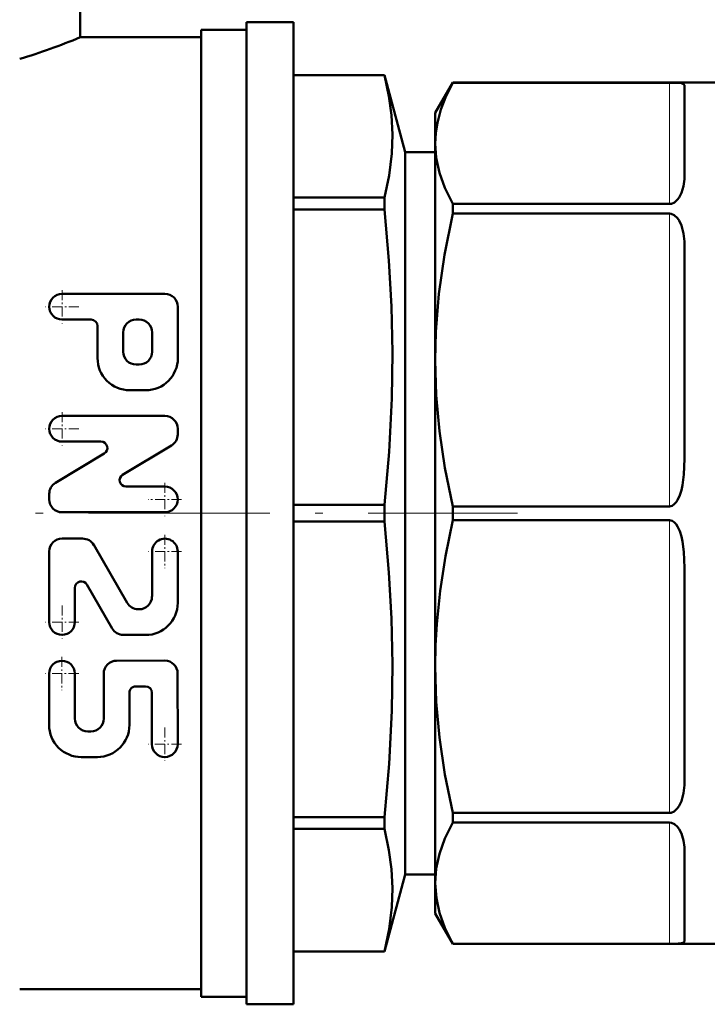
# Model space of a CAD drawing. Extents: x -1438 to 1837, y -1663 to 612.
# Tile 74 of 91: x 1032 to 1077, y -168 to -103. Entities that reach past the tile are written whole.
import ezdxf

# ---------------------------------------------------------------- set-up
doc = ezdxf.new("R2010")
doc.units = 0
doc.linetypes.add('DASHDOT', pattern=[18.5, 12, -3, 0.5, -3])

msp = doc.modelspace()

# ---------------------------------------------------------------- linework, layer by layer
at = {"color": 7, "lineweight": 50}
for p, q in [((1035.804, -103.923), (1035.804, -93.173)), ((1046.804, -167.923), (1046.804, -102.923)), ((1046.804, -102.923), (1049.917, -102.923)), ((1049.917, -167.923), (1049.917, -102.923)), ((1043.804, -135.423), (1043.804, -103.423)), ((1043.804, -103.423), (1046.804, -103.423)), ((1035.804, -103.923), (1043.804, -103.923)), ((1049.917, -106.423), (1055.938, -106.423)), ((1049.917, -106.428), (1055.938, -106.428)), ((1055.938, -106.428), (1055.938, -106.423)), ((1055.938, -106.423), (1057.304, -111.522)), ((1059.304, -108.923), (1060.458, -106.923)), ((1060.458, -106.923), (1060.458, -106.927)), ((1078.804, -106.923), (1060.458, -106.923)), ((1074.804, -106.927), (1060.458, -106.927)), ((1075.804, -112.88), (1075.804, -107.153)), ((1059.304, -108.923), (1059.304, -110.94)), ((1059.304, -110.94), (1059.304, -125.282)), ((1057.304, -111.522), (1059.304, -111.522)), ((1057.304, -159.325), (1057.304, -111.522)), ((1049.917, -114.528), (1055.938, -114.528)), ((1055.938, -115.313), (1055.938, -114.528)), ((1049.917, -115.313), (1055.938, -115.313)), ((1074.804, -114.954), (1060.458, -114.954)), ((1060.458, -114.954), (1060.458, -115.592)), ((1074.804, -115.592), (1060.458, -115.592)), ((1075.804, -131.813), (1075.804, -117.986)), ((1041.417, -120.904), (1034.614, -120.904)), ((1042.268, -125.156), (1042.268, -121.755)), ((1036.528, -122.605), (1034.614, -122.605)), ((1036.953, -125.156), (1036.953, -123.03)), ((1039.717, -122.605), (1039.504, -122.605)), ((1038.654, -124.731), (1038.654, -123.455)), ((1040.567, -124.731), (1040.567, -123.455)), ((1039.717, -125.581), (1039.504, -125.581)), ((1059.304, -125.282), (1059.304, -145.564)), ((1040.142, -127.282), (1039.079, -127.282)), ((1041.411, -128.983), (1034.608, -128.983)), ((1042.261, -130.202), (1042.261, -129.833)), ((1037.183, -130.683), (1034.608, -130.683)), ((1041.848, -130.931), (1038.617, -132.87)), ((1037.402, -131.473), (1034.17, -133.412)), ((1033.758, -134.51), (1033.758, -134.141)), ((1041.411, -133.659), (1038.836, -133.659)), ((1049.917, -134.868), (1055.938, -134.868)), ((1055.938, -135.978), (1055.938, -134.868)), ((1041.411, -135.36), (1034.608, -135.36)), ((1043.804, -167.423), (1043.804, -135.423)), ((1074.804, -134.972), (1060.458, -134.972)), ((1060.458, -134.972), (1060.458, -135.875)), ((1049.917, -135.978), (1055.938, -135.978)), ((1074.804, -135.875), (1060.458, -135.875)), ((1034.609, -137.097), (1035.965, -137.098)), ((1033.758, -137.947), (1033.754, -142.624)), ((1036.701, -137.523), (1038.912, -141.353)), ((1040.561, -137.953), (1040.559, -140.929)), ((1042.262, -137.954), (1042.259, -141.355)), ((1075.804, -152.861), (1075.804, -139.033)), ((1035.457, -140.356), (1035.455, -142.625)), ((1036.25, -140.144), (1037.929, -143.052)), ((1039.648, -141.778), (1039.708, -141.778)), ((1038.664, -143.477), (1040.131, -143.479)), ((1041.402, -145.179), (1038.213, -145.182)), ((1059.304, -145.564), (1059.304, -159.906)), ((1033.75, -146.036), (1033.753, -149.437)), ((1035.45, -146.034), (1035.453, -149.011)), ((1037.364, -146.033), (1037.366, -149.009)), ((1042.253, -146.029), (1042.257, -150.706)), ((1040.128, -146.881), (1039.49, -146.881)), ((1039.066, -147.307), (1039.067, -149.428)), ((1040.554, -147.306), (1040.557, -150.707)), ((1036.517, -149.86), (1036.304, -149.86)), ((1036.943, -151.556), (1035.88, -151.561)), ((1049.917, -155.533), (1055.938, -155.533)), ((1055.938, -156.318), (1055.938, -155.533)), ((1074.804, -155.254), (1060.458, -155.254)), ((1060.458, -155.254), (1060.458, -155.892)), ((1049.917, -156.318), (1055.938, -156.318)), ((1074.804, -155.892), (1060.458, -155.892)), ((1075.804, -163.694), (1075.804, -157.966)), ((1057.304, -159.325), (1055.938, -164.423)), ((1059.304, -159.325), (1057.304, -159.325)), ((1059.304, -159.906), (1059.304, -161.923)), ((1059.304, -161.923), (1060.458, -163.923)), ((1074.804, -163.92), (1060.458, -163.92)), ((1060.458, -163.92), (1060.458, -163.923)), ((1078.804, -163.923), (1060.458, -163.923)), ((1049.917, -164.418), (1055.938, -164.418)), ((1049.917, -164.423), (1055.938, -164.423)), ((1055.938, -164.423), (1055.938, -164.418)), ((1031.804, -166.923), (1043.804, -166.923)), ((1043.804, -167.423), (1046.804, -167.423)), ((1049.917, -167.923), (1046.804, -167.923))]:
    msp.add_line(p, q, dxfattribs=at)
at = {"color": 7, "lineweight": 18}
for p, q in [((1074.804, -114.954), (1074.804, -106.927)), ((1074.804, -134.972), (1074.804, -115.592)), ((1074.804, -155.254), (1074.804, -135.875)), ((1074.804, -163.92), (1074.804, -155.892))]:
    msp.add_line(p, q, dxfattribs=at)
at = {"color": 7, "linetype": 'DASHDOT', "lineweight": 18, "ltscale": 0.055273}
for p, q in [((1034.614, -120.649), (1034.614, -122.86)), ((1034.608, -128.727), (1034.608, -130.938)), ((1035.713, -129.833), (1033.502, -129.833)), ((1041.411, -133.404), (1041.411, -135.615)), ((1042.516, -134.51), (1040.305, -134.51)), ((1041.411, -136.848), (1041.411, -139.059)), ((1042.517, -137.953), (1040.306, -137.953)), ((1034.605, -141.519), (1034.605, -143.73)), ((1035.71, -142.624), (1033.499, -142.624)), ((1034.6, -144.93), (1034.6, -147.141)), ((1035.706, -146.035), (1033.495, -146.035)), ((1041.407, -149.601), (1041.407, -151.812)), ((1042.512, -150.706), (1040.301, -150.706))]:
    msp.add_line(p, q, dxfattribs=at)
at = {"color": 7, "linetype": 'DASHDOT', "lineweight": 18, "ltscale": 0.05527}
msp.add_line((1035.72, -121.755), (1033.509, -121.755), dxfattribs=at)
at = {"color": 7, "linetype": 'DASHDOT', "lineweight": 18}
msp.add_line((999.354, -135.423), (1064.754, -135.423), dxfattribs=at)
at = {"color": 7, "lineweight": 50}
for points in [[(1055.938, -114.528), (1056.249, -113.072), (1056.43, -111.612), (1056.473, -110.349), (1056.408, -109.086), (1056.239, -107.825), (1055.938, -106.428)], [(1060.458, -106.927), (1060.018, -107.805), (1059.676, -108.69), (1059.441, -109.58), (1059.338, -110.26), (1059.304, -110.94)], [(1075.804, -107.153), (1075.793, -107.091), (1075.759, -107.039), (1075.693, -106.996), (1075.586, -106.964), (1075.131, -106.93), (1074.804, -106.927)], [(1059.304, -110.94), (1059.373, -111.905), (1059.583, -112.885), (1059.94, -113.896), (1060.458, -114.954)], [(1075.804, -112.88), (1075.785, -113.317), (1075.72, -113.764), (1075.587, -114.217), (1075.439, -114.516), (1075.338, -114.658), (1075.128, -114.852), (1074.929, -114.939), (1074.804, -114.954)], [(1055.938, -134.868), (1056.249, -131.352), (1056.43, -127.827), (1056.473, -124.778), (1056.408, -121.73), (1056.239, -118.685), (1055.938, -115.313)], [(1060.458, -115.592), (1059.912, -118.309), (1059.546, -120.905), (1059.347, -123.426), (1059.304, -125.282)], [(1075.804, -117.986), (1075.785, -117.436), (1075.719, -116.897), (1075.586, -116.378), (1075.437, -116.051), (1075.334, -115.898), (1075.121, -115.694), (1074.92, -115.606), (1074.804, -115.592)], [(1059.304, -125.282), (1059.373, -127.616), (1059.583, -129.985), (1059.941, -132.425), (1060.458, -134.972)], [(1075.804, -131.813), (1075.759, -132.859), (1075.663, -133.553), (1075.586, -133.895), (1075.481, -134.229), (1075.335, -134.549), (1075.239, -134.698), (1075.119, -134.832), (1074.989, -134.925), (1074.804, -134.972)], [(1055.938, -155.533), (1056.249, -152.017), (1056.43, -148.492), (1056.473, -145.443), (1056.408, -142.395), (1056.239, -139.35), (1055.938, -135.978)], [(1060.458, -135.875), (1059.97, -138.26), (1059.621, -140.549), (1059.403, -142.772), (1059.328, -144.172), (1059.304, -145.564)], [(1075.804, -139.033), (1075.759, -137.987), (1075.663, -137.293), (1075.586, -136.951), (1075.481, -136.617), (1075.335, -136.297), (1075.239, -136.148), (1075.119, -136.015), (1074.989, -135.922), (1074.804, -135.875)], [(1059.304, -145.564), (1059.373, -147.898), (1059.583, -150.267), (1059.941, -152.707), (1060.458, -155.254)], [(1075.804, -152.861), (1075.785, -153.41), (1075.719, -153.949), (1075.586, -154.468), (1075.437, -154.796), (1075.334, -154.949), (1075.121, -155.152), (1074.92, -155.241), (1074.804, -155.254)], [(1055.938, -164.418), (1056.249, -162.961), (1056.43, -161.501), (1056.473, -160.238), (1056.408, -158.976), (1056.239, -157.715), (1055.938, -156.318)], [(1060.458, -155.892), (1059.94, -156.95), (1059.583, -157.961), (1059.373, -158.941), (1059.304, -159.906)], [(1075.804, -157.966), (1075.785, -157.529), (1075.72, -157.082), (1075.587, -156.629), (1075.439, -156.33), (1075.338, -156.188), (1075.128, -155.995), (1074.929, -155.907), (1074.804, -155.892)], [(1059.304, -159.906), (1059.376, -160.893), (1059.59, -161.876), (1059.937, -162.854), (1060.458, -163.92)], [(1075.804, -163.694), (1075.793, -163.756), (1075.759, -163.808), (1075.693, -163.85), (1075.586, -163.882), (1075.131, -163.917), (1074.804, -163.92)]]:
    msp.add_lwpolyline(points, dxfattribs=at)
for centre, radius, start, end in [((1019.506, -64.659), 42.512, 286.81523, 292.54241), ((1034.614, -121.755), 0.85, 90, 270), ((1041.417, -121.755), 0.85, 0, 90), ((1036.528, -123.03), 0.425, 0, 90), ((1039.504, -123.455), 0.85, 90, 179.99999), ((1039.717, -123.455), 0.85, 0, 90), ((1039.504, -124.731), 0.85, 179.99999, 270), ((1039.717, -124.731), 0.85, 270, 360), ((1039.079, -125.156), 2.126, 179.99999, 270), ((1040.142, -125.156), 2.126, 270, 360), ((1034.608, -129.833), 0.85, 90, 270), ((1041.411, -129.833), 0.85, 0, 90), ((1041.411, -130.202), 0.85, 300.96376, 360), ((1037.183, -131.108), 0.425, 300.96376, 90), ((1038.836, -133.234), 0.425, 120.96376, 270), ((1034.608, -134.141), 0.85, 120.96376, 179.99999), ((1041.411, -134.51), 0.85, 270, 90), ((1034.608, -134.51), 0.85, 179.99999, 270), ((1034.609, -137.948), 0.85, 89.95174, 179.95174), ((1035.965, -137.949), 0.85, 30, 89.95174), ((1041.411, -137.953), 0.85, 359.95174, 179.95174), ((1035.882, -140.357), 0.425, 30, 179.9574), ((1039.648, -140.928), 0.85, 210, 269.99207), ((1039.708, -140.928), 0.85, 269.95174, 359.95174), ((1040.133, -141.354), 2.126, 269.95174, 359.95174), ((1034.605, -142.624), 0.85, 179.95174, 359.95174), ((1038.665, -142.626), 0.85, 210, 269.8928), ((1034.6, -146.035), 0.85, 0.04826, 180.04826), ((1038.214, -146.032), 0.85, 90.04826, 180.04826), ((1041.403, -146.029), 0.85, 0.04826, 90.04826), ((1039.491, -147.307), 0.425, 90.04826, 180.04826), ((1040.128, -147.306), 0.425, 0.04826, 90.04826), ((1036.303, -149.01), 0.85, 180.04826, 270.04826), ((1036.516, -149.01), 0.85, 270.04826, 0.04826), ((1035.879, -149.435), 2.126, 180.04826, 270.04826), ((1036.941, -149.43), 2.126, 270.04826, 0.04826), ((1041.407, -150.706), 0.85, 180.04826, 0.04826)]:
    msp.add_arc(centre, radius, start, end, dxfattribs=at)

doc.saveas('drawing.dxf')
